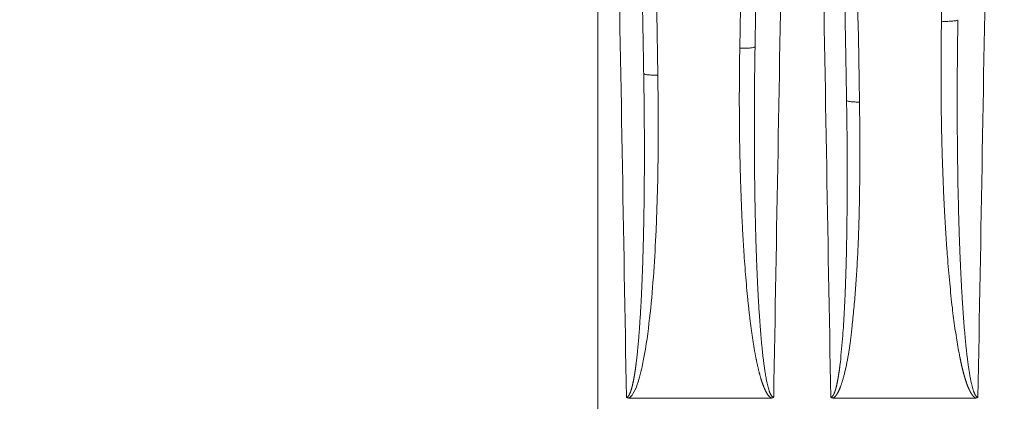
# Model space of a CAD drawing. Header units: millimetres. Extents: x 5437 to 18441, y -4466 to 3128.
# Tile 39 of 256: x 8103 to 8138, y -2770 to -2757. Entities that reach past the tile are written whole.
import ezdxf

# ---------------------------------------------------------------- set-up
doc = ezdxf.new("R2010")
doc.units = ezdxf.units.MM
doc.layers.add('1', color=7, linetype='Continuous', true_color=0xffffff)
doc.dimstyles.get("Standard").update_dxf_attribs({"dimtxt": 0.18, "dimasz": 0.18, "dimexe": 0.18, "dimexo": 0.0625, "dimgap": 0.09, "dimtad": 0, "dimtih": 1, "dimtoh": 1, "dimdec": 4, "dimzin": 0, "dimdsep": 46, "dimtxsty": 'Standard', "dimcen": 0.09, "dimadec": 0, "dimazin": 0, "dimtfac": 1, "dimtdec": 4, "dimtofl": 0, "dimtmove": 0, "dimatfit": 3, "dimfxl": 1, "dimtolj": 1, "dimtzin": 0, "dimarcsym": 0})

# ---------------------------------------------------------------- blocks, each defined once
blk = doc.blocks.new('*D53')
at = {"color": 0, "lineweight": -2, "transparency": 16777216}
for p, q in [((10989.431, -2154.415), (10692.917, -2240.821)), ((11069.431, -2154.415), (10989.431, -2154.415)), ((8443.39, -2896.322), (8443.57, -2896.322)), ((8443.48, -2896.412), (8443.48, -2896.232))]:
    blk.add_line(p, q, dxfattribs=at)
at = {"color": 0, "lineweight": 20, "transparency": 16777216}
blk.add_solid([(10689.187, -2228.02), (10696.648, -2253.622), (10616.112, -2263.203)], dxfattribs=at)
at = {"layer": 'Defpoints', "color": 0, "lineweight": 20, "transparency": 16777216}
for p in [(10616.112, -2263.203), (6270.848, -3529.44)]:
    blk.add_point(p, dxfattribs=at)
at = {"color": 0, "lineweight": 20, "transparency": 16777216, "insert": (11249.521, -2154.415), "char_height": 80, "attachment_point": 5}
blk.add_mtext('\\A1;R2260', dxfattribs=at)
blk = doc.blocks.new('*D54')
at = {"color": 0, "lineweight": -2, "transparency": 16777216}
blk.add_line((7492.685, -2896.322), (7463.516, -2896.322), dxfattribs=at)
at = {"color": 0, "lineweight": -3, "transparency": 16777216}
for start, end in [(14.724706, 87.329624), (101.590205, 175.275294)]:
    blk.add_arc((8434.119, -2896.322), 970.423, start, end, dxfattribs=at)
at = {"color": 0, "lineweight": 20, "transparency": 16777216}
for points in [[(9385.695, -2646.81), (9359.647, -2652.519), (9389.799, -2727.809)], [(7480.316, -2816.939), (7453.672, -2815.84), (7463.696, -2896.322)]]:
    blk.add_solid(points, dxfattribs=at)
at = {"layer": 'Defpoints', "color": 0, "lineweight": 20, "transparency": 16777216}
for p in [(7900.863, -2085.545), (10671.817, -2501.755), (7492.748, -2896.322), (7740.501, -2896.322), (8434.119, -2896.322)]:
    blk.add_point(p, dxfattribs=at)
at = {"color": 0, "lineweight": 20, "transparency": 16777216, "insert": (8359.241, -1928.792), "char_height": 80, "attachment_point": 5}
blk.add_mtext('\\A1;165%%D', dxfattribs=at)

msp = doc.modelspace()

# ---------------------------------------------------------------- linework, layer by layer
at = {"color": 7, "lineweight": 20}
msp.add_arc((8443.47995, -2896.41157), 893, 10.1099821, 350.11198757, dxfattribs=at)
at = {"layer": '1', "color": 0, "lineweight": 20}
for p, q in [((8123.47995, -2751.32157), (8123.47995, -2821.32157)), ((8129.46716, -2769.82157), (8124.55809, -2769.82157)), ((8136.53312, -2769.82157), (8131.62283, -2769.82157))]:
    msp.add_line(p, q, dxfattribs=at)
for points, degree in [([(8125.1492, -2735.56052), (8125.2829, -2743.25948), (8125.41663, -2750.95848), (8125.55039, -2758.6575)], 3), ([(8128.38523, -2757.72709), (8128.51314, -2750.33815), (8128.641, -2742.94929), (8128.76883, -2735.56052)], 3), ([(8132.10732, -2735.56052), (8132.24693, -2743.56915), (8132.38656, -2751.57778), (8132.52618, -2759.58642)], 3), ([(8135.36085, -2756.79516), (8135.48294, -2749.71678), (8135.60497, -2742.63856), (8135.72695, -2735.56052)], 3), ([(8124.46705, -2769.79318), (8124.26737, -2758.45766), (8124.06768, -2747.12216), (8123.86797, -2735.78666)], 3), ([(8124.66426, -2735.78666), (8124.7439, -2740.34952), (8124.82355, -2744.91238), (8124.90319, -2749.47524), (8124.98284, -2754.0381), (8125.06248, -2758.60097)], 5), ([(8128.91367, -2757.67055), (8128.99007, -2753.29377), (8129.06646, -2748.91699), (8129.14286, -2744.54021), (8129.21926, -2740.16344), (8129.29565, -2735.78666)], 5), ([(8130.15744, -2735.78666), (8129.95758, -2747.12215), (8129.75774, -2758.45766), (8129.55791, -2769.79318)], 3), ([(8131.5321, -2769.79318), (8131.33257, -2758.45767), (8131.13303, -2747.12216), (8130.93348, -2735.78666)], 3), ([(8131.66426, -2735.78666), (8131.74714, -2740.5353), (8131.83003, -2745.28395), (8131.91292, -2750.03259), (8131.99581, -2754.78124), (8132.07869, -2759.52988)], 5), ([(8137.22294, -2735.78666), (8137.02293, -2747.12215), (8136.82294, -2758.45766), (8136.62296, -2769.79318)], 3), ([(8132.1023, -2762.11773), (8132.10206, -2761.255), (8132.09375, -2760.3924), (8132.07869, -2759.52988)], 3), ([(8128.89039, -2759.80704), (8128.88905, -2760.11228), (8128.88862, -2760.41753), (8128.88912, -2760.7228)], 3), ([(8135.90519, -2759.77541), (8135.90528, -2759.85808), (8135.90543, -2759.94074), (8135.90566, -2760.0234)], 3), ([(8125.07624, -2763.04396), (8125.08291, -2762.5029), (8125.08639, -2761.96191), (8125.08679, -2761.42098)], 3), ([(8132.10186, -2762.50648), (8132.10219, -2762.3769), (8132.10234, -2762.24731), (8132.1023, -2762.11773)], 3), ([(8132.07588, -2764.70457), (8132.09083, -2763.97174), (8132.09951, -2763.23905), (8132.10186, -2762.50648)], 3), ([(8135.95009, -2763.27671), (8135.95037, -2763.28727), (8135.95064, -2763.29783), (8135.95091, -2763.30838)], 3), ([(8128.92444, -2763.66109), (8128.92534, -2763.69902), (8128.92625, -2763.73695), (8128.92718, -2763.77488)], 3), ([(8125.04971, -2764.45538), (8125.05152, -2764.3837), (8125.05327, -2764.31203), (8125.05496, -2764.24035)], 3), ([(8132.06648, -2765.09194), (8132.06983, -2764.96281), (8132.07296, -2764.83369), (8132.07588, -2764.70457)], 3), ([(8129.03622, -2766.52572), (8129.04223, -2766.62553), (8129.04836, -2766.72534), (8129.05461, -2766.82515)], 3), ([(8136.08181, -2766.43606), (8136.08508, -2766.48804), (8136.08838, -2766.54004), (8136.0917, -2766.59203)], 3), ([(8124.91253, -2767.46024), (8124.922, -2767.32601), (8124.93123, -2767.19179), (8124.94019, -2767.05759)], 3), ([(8131.94801, -2767.65807), (8131.95665, -2767.53499), (8131.96506, -2767.41193), (8131.9732, -2767.28887)], 3), ([(8131.86363, -2768.5774), (8131.89334, -2768.27088), (8131.9217, -2767.96444), (8131.94801, -2767.65807)], 3), ([(8129.17501, -2768.2691), (8129.17791, -2768.29494), (8129.18082, -2768.32078), (8129.18374, -2768.34661)], 3), ([(8136.22125, -2768.14684), (8136.22433, -2768.17461), (8136.22743, -2768.20239), (8136.23053, -2768.23016)], 3), ([(8124.8015, -2768.6233), (8124.80799, -2768.56949), (8124.81444, -2768.51568), (8124.82084, -2768.46188)], 3), ([(8131.84579, -2768.72482), (8131.85179, -2768.67568), (8131.85773, -2768.62654), (8131.86363, -2768.5774)], 3), ([(8129.34956, -2769.70033), (8129.28249, -2769.60124), (8129.23207, -2769.4879), (8129.18957, -2769.38134), (8129.15159, -2769.26699), (8129.11631, -2769.14909)], 5), ([(8129.46716, -2769.82157), (8129.41978, -2769.79174), (8129.38203, -2769.74829), (8129.34956, -2769.70033)], 3)]:
    msp.add_open_spline(points, degree=degree, dxfattribs=at)
for points, knots in [([(8136.53312, -2769.82157), (8136.53105, -2769.82023), (8136.52687, -2769.81754), (8136.52071, -2769.81325), (8136.51454, -2769.80873), (8136.50838, -2769.80396), (8136.50223, -2769.79895), (8136.4961, -2769.7937), (8136.48997, -2769.7882), (8136.48385, -2769.78246), (8136.47774, -2769.77648), (8136.47163, -2769.77026), (8136.46554, -2769.7638), (8136.45946, -2769.75709), (8136.45338, -2769.75014), (8136.44732, -2769.74294), (8136.44126, -2769.73551), (8136.43521, -2769.72783), (8136.42918, -2769.71991), (8136.42315, -2769.71175), (8136.41713, -2769.70334), (8136.41112, -2769.6947), (8136.40511, -2769.68581), (8136.39912, -2769.67667), (8136.39314, -2769.6673), (8136.38716, -2769.65768), (8136.3812, -2769.64782), (8136.37524, -2769.63772), (8136.3693, -2769.62737), (8136.36336, -2769.61679), (8136.35743, -2769.60596), (8136.35151, -2769.59488), (8136.3456, -2769.58357), (8136.3397, -2769.57201), (8136.33381, -2769.56021), (8136.32792, -2769.54817), (8136.32205, -2769.53588), (8136.31618, -2769.52335), (8136.31033, -2769.51058), (8136.30448, -2769.49757), (8136.29865, -2769.48431), (8136.29282, -2769.47082), (8136.287, -2769.45708), (8136.28119, -2769.44309), (8136.27539, -2769.42887), (8136.2696, -2769.4144), (8136.26382, -2769.39969), (8136.25804, -2769.38473), (8136.25228, -2769.36954), (8136.24653, -2769.3541), (8136.24078, -2769.33842), (8136.23505, -2769.3225), (8136.22932, -2769.30633), (8136.2236, -2769.28992), (8136.21789, -2769.27327), (8136.2122, -2769.25638), (8136.20651, -2769.23924), (8136.20083, -2769.22186), (8136.19516, -2769.20424), (8136.18949, -2769.18638), (8136.18384, -2769.16827), (8136.1782, -2769.14992), (8136.17256, -2769.13133), (8136.16694, -2769.11249), (8136.16133, -2769.09342), (8136.15572, -2769.0741), (8136.15012, -2769.05454), (8136.14454, -2769.03473), (8136.13896, -2769.01468), (8136.13339, -2768.9944), (8136.12783, -2768.97386), (8136.12228, -2768.95309), (8136.11674, -2768.93207), (8136.11121, -2768.91081), (8136.10569, -2768.88931), (8136.10018, -2768.86756), (8136.09467, -2768.84558), (8136.08918, -2768.82335), (8136.0837, -2768.80087), (8136.07822, -2768.77816), (8136.07276, -2768.7552), (8136.0673, -2768.732), (8136.06185, -2768.70856), (8136.05642, -2768.68487), (8136.05099, -2768.66094), (8136.04557, -2768.63677), (8136.04016, -2768.61236), (8136.03476, -2768.5877), (8136.02937, -2768.56281), (8136.02399, -2768.53767), (8136.01862, -2768.51228), (8136.01326, -2768.48666), (8136.00791, -2768.46079), (8136.00256, -2768.43468), (8135.99723, -2768.40832), (8135.99191, -2768.38173), (8135.98659, -2768.35489), (8135.96438, -2768.24148), (8135.92638, -2768.03511), (8135.8756, -2767.72911), (8135.82688, -2767.404), (8135.78021, -2767.05979), (8135.73406, -2766.68353), (8135.6888, -2766.27638), (8135.64485, -2765.8395), (8135.60387, -2765.38701), (8135.56581, -2764.91892), (8135.53069, -2764.43523), (8135.49849, -2763.93593), (8135.47355, -2763.49656), (8135.4543, -2763.12197), (8135.43971, -2762.81697), (8135.42618, -2762.51076), (8135.4137, -2762.20336), (8135.40227, -2761.89477), (8135.39189, -2761.58498), (8135.38255, -2761.274), (8135.37425, -2760.96182), (8135.367, -2760.64845), (8135.36079, -2760.33388), (8135.35561, -2760.01812), (8135.35148, -2759.70116), (8135.34838, -2759.383), (8135.34631, -2759.06365), (8135.34528, -2758.74311), (8135.34528, -2758.42137), (8135.34631, -2758.09843), (8135.34836, -2757.7743), (8135.35146, -2757.44898), (8135.35551, -2757.12245), (8135.35907, -2756.90439), (8135.36085, -2756.79516)], [0, 0, 0, 0, 0.00055694, 0.00112337, 0.00169974, 0.00228645, 0.00288389, 0.00349243, 0.00411243, 0.00474422, 0.0053881, 0.00604438, 0.00671333, 0.00739523, 0.00809031, 0.00879881, 0.00952096, 0.01025696, 0.01100702, 0.01177131, 0.01255003, 0.01334333, 0.01415137, 0.0149743, 0.01581227, 0.01666541, 0.01753384, 0.01841769, 0.01931707, 0.02023209, 0.02116286, 0.02210946, 0.023072, 0.02405056, 0.02504523, 0.02605608, 0.0270832, 0.02812666, 0.02918652, 0.03026285, 0.03135572, 0.03246519, 0.03359131, 0.03473414, 0.03589373, 0.03707014, 0.03826341, 0.03947358, 0.04070071, 0.04194484, 0.043206, 0.04448424, 0.04577959, 0.04709209, 0.04842178, 0.04976868, 0.05113284, 0.05251428, 0.05391303, 0.05532913, 0.05676259, 0.05821345, 0.05968173, 0.06116745, 0.06267065, 0.06419134, 0.06572955, 0.0672853, 0.0688586, 0.07044949, 0.07205797, 0.07368407, 0.07532781, 0.07698921, 0.07866827, 0.08036503, 0.08207948, 0.08381166, 0.08556158, 0.08732924, 0.08911467, 0.09091788, 0.09273887, 0.09457768, 0.0964343, 0.09830875, 0.10020105, 0.10211119, 0.10403921, 0.10598509, 0.10794887, 0.10993054, 0.11193012, 0.11394762, 0.11598305, 0.11803641, 0.12010771, 0.12219698, 0.1442829, 0.16777523, 0.19268062, 0.21900464, 0.246752, 0.27888928, 0.31218628, 0.34664652, 0.38227317, 0.41906908, 0.45703686, 0.49617886, 0.5192701, 0.54244954, 0.56571748, 0.58907423, 0.61252009, 0.63605535, 0.6596803, 0.68339523, 0.70720041, 0.73109613, 0.75508266, 0.77916027, 0.80332922, 0.82758978, 0.85194221, 0.87638676, 0.90092369, 0.92555323, 0.95027564, 0.97509115, 1, 1, 1, 1]), ([(8135.92994, -2756.73862), (8135.92884, -2756.80293), (8135.9266, -2756.93381), (8135.92349, -2757.13352), (8135.92051, -2757.34001), (8135.91772, -2757.55327), (8135.91512, -2757.77331), (8135.91276, -2758.00013), (8135.91065, -2758.23372), (8135.90883, -2758.4741), (8135.90733, -2758.72125), (8135.90617, -2758.97518), (8135.9054, -2759.2359), (8135.90501, -2759.50339), (8135.90513, -2759.68398), (8135.90519, -2759.77541)], [0, 0, 0, 0, 0.06354474, 0.12931863, 0.19732185, 0.26755455, 0.34001688, 0.414709, 0.49163106, 0.57078321, 0.65216559, 0.73577834, 0.82162157, 0.90969543, 1, 1, 1, 1]), ([(8129.11631, -2769.14909), (8129.11316, -2769.13851), (8129.10682, -2769.11717), (8129.0975, -2769.08483), (8129.08821, -2769.05188), (8129.07897, -2769.01833), (8129.06978, -2768.98419), (8129.06064, -2768.94944), (8129.05155, -2768.91409), (8129.0425, -2768.87814), (8129.03351, -2768.84159), (8129.02456, -2768.80444), (8129.01566, -2768.76669), (8129.00681, -2768.72833), (8128.99801, -2768.68938), (8128.98926, -2768.64982), (8128.98056, -2768.60967), (8128.9719, -2768.56891), (8128.9633, -2768.52755), (8128.95474, -2768.4856), (8128.94623, -2768.44304), (8128.93777, -2768.39988), (8128.92936, -2768.35612), (8128.921, -2768.31176), (8128.91269, -2768.2668), (8128.90443, -2768.22123), (8128.89621, -2768.17507), (8128.88805, -2768.1283), (8128.87993, -2768.08094), (8128.87186, -2768.03297), (8128.86385, -2767.98441), (8128.85588, -2767.93524), (8128.84796, -2767.88547), (8128.84008, -2767.8351), (8128.83226, -2767.78413), (8128.82449, -2767.73256), (8128.81676, -2767.68039), (8128.80909, -2767.62761), (8128.80146, -2767.57424), (8128.79388, -2767.52027), (8128.78636, -2767.46569), (8128.77888, -2767.41052), (8128.77145, -2767.35474), (8128.76407, -2767.29836), (8128.75673, -2767.24138), (8128.74945, -2767.1838), (8128.74222, -2767.12562), (8128.73503, -2767.06684), (8128.7279, -2767.00746), (8128.72081, -2766.94748), (8128.71377, -2766.88689), (8128.70679, -2766.82571), (8128.69985, -2766.76392), (8128.69296, -2766.70154), (8128.68612, -2766.63855), (8128.67932, -2766.57496), (8128.67258, -2766.51078), (8128.66589, -2766.44599), (8128.65925, -2766.3806), (8128.64059, -2766.194), (8128.6113, -2765.88007), (8128.57423, -2765.43261), (8128.54008, -2764.96635), (8128.50885, -2764.48131), (8128.48053, -2763.97748), (8128.45897, -2763.53388), (8128.44265, -2763.15627), (8128.4306, -2762.85035), (8128.41963, -2762.54275), (8128.40975, -2762.23346), (8128.40097, -2761.92248), (8128.39327, -2761.60983), (8128.38665, -2761.29548), (8128.38112, -2760.97945), (8128.37667, -2760.66174), (8128.3733, -2760.34234), (8128.37102, -2760.02126), (8128.3698, -2759.69849), (8128.36967, -2759.37404), (8128.37061, -2759.0479), (8128.37261, -2758.72008), (8128.37571, -2758.39058), (8128.3798, -2758.05939), (8128.38342, -2757.83804), (8128.38523, -2757.72709)], [0, 0, 0, 0, 0.00287896, 0.00580711, 0.00878456, 0.01181142, 0.0148878, 0.01801379, 0.02118951, 0.02441502, 0.02769044, 0.03101583, 0.03439128, 0.03781686, 0.04129265, 0.04481871, 0.04839512, 0.05202194, 0.05569923, 0.05942705, 0.06320545, 0.06703449, 0.07091423, 0.0748447, 0.07882597, 0.08285808, 0.08694106, 0.09107498, 0.09525986, 0.09949574, 0.10378268, 0.10812069, 0.11250983, 0.11695012, 0.12144159, 0.12598429, 0.13057824, 0.13522347, 0.13992001, 0.14466789, 0.14946713, 0.15431777, 0.15921983, 0.16417333, 0.1691783, 0.17423477, 0.17934274, 0.18450226, 0.18971333, 0.19497598, 0.20029023, 0.2056561, 0.2110736, 0.21654276, 0.2220636, 0.22763612, 0.23326036, 0.23893632, 0.24466402, 0.25044347, 0.28796309, 0.32709545, 0.36784438, 0.41021329, 0.45420517, 0.49982271, 0.52637325, 0.55306746, 0.57990571, 0.60688837, 0.63401579, 0.66128835, 0.68870638, 0.71627024, 0.74398025, 0.77183674, 0.79984006, 0.8279905, 0.85628838, 0.88473402, 0.9133277, 0.94206974, 0.97096041, 1, 1, 1, 1]), ([(8128.91367, -2757.67055), (8128.91249, -2757.73976), (8128.91008, -2757.88065), (8128.90676, -2758.09572), (8128.9036, -2758.31822), (8128.90065, -2758.54817), (8128.89796, -2758.78555), (8128.89554, -2759.03038), (8128.89344, -2759.28265), (8128.89165, -2759.54236), (8128.89082, -2759.71798), (8128.89039, -2759.80703)], [0, 0, 0, 0, 0.09719126, 0.19786189, 0.30201215, 0.4096423, 0.52075258, 0.63534326, 0.75341457, 0.87496674, 1, 1, 1, 1]), ([(8125.55039, -2758.6575), (8125.58194, -2760.56921), (8125.56013, -2763.43421), (8125.32344, -2766.77343), (8125.09017, -2768.42535), (8124.88712, -2769.24412), (8124.73416, -2769.63098), (8124.60994, -2769.7895), (8124.55777, -2769.82103)], [0, 0, 0, 0, 0.50738466, 0.761077, 0.88792316, 0.95134624, 0.98305779, 1, 1, 1, 1]), ([(8125.08679, -2761.42098), (8125.0868, -2761.35415), (8125.08683, -2761.22244), (8125.08653, -2761.02776), (8125.08602, -2760.83887), (8125.08529, -2760.65576), (8125.08438, -2760.47843), (8125.08331, -2760.30688), (8125.08209, -2760.14112), (8125.08074, -2759.98114), (8125.07929, -2759.82694), (8125.07775, -2759.67852), (8125.07614, -2759.53589), (8125.07448, -2759.39903), (8125.07278, -2759.26796), (8125.07105, -2759.14266), (8125.06932, -2759.02315), (8125.06759, -2758.90942), (8125.06587, -2758.80146), (8125.06418, -2758.69929), (8125.06304, -2758.6331), (8125.06248, -2758.60097)], [0, 0, 0, 0, 0.07108417, 0.14011739, 0.20709975, 0.27203139, 0.33491241, 0.39574295, 0.45452313, 0.51125307, 0.56593288, 0.6185627, 0.66914264, 0.71767282, 0.76415335, 0.80858435, 0.85096592, 0.89129817, 0.9295812, 0.96581511, 1, 1, 1, 1]), ([(8132.52618, -2759.58642), (8132.52697, -2759.6495), (8132.52855, -2759.77499), (8132.5306, -2759.96222), (8132.53242, -2760.14743), (8132.53398, -2760.33063), (8132.53529, -2760.51181), (8132.53634, -2760.69098), (8132.53713, -2760.86814), (8132.53768, -2761.04328), (8132.53796, -2761.21641), (8132.53799, -2761.38752), (8132.53777, -2761.55662), (8132.53729, -2761.72371), (8132.53655, -2761.88878), (8132.53556, -2762.05184), (8132.53431, -2762.21288), (8132.53281, -2762.37191), (8132.53105, -2762.52893), (8132.52903, -2762.68393), (8132.52676, -2762.83692), (8132.52423, -2762.9879), (8132.52144, -2763.13686), (8132.5184, -2763.2838), (8132.5151, -2763.42874), (8132.51154, -2763.57165), (8132.50773, -2763.71256), (8132.50365, -2763.85145), (8132.49932, -2763.98833), (8132.49474, -2764.12319), (8132.48989, -2764.25604), (8132.48479, -2764.38687), (8132.47943, -2764.51569), (8132.47381, -2764.6425), (8132.46455, -2764.83905), (8132.45075, -2765.10458), (8132.43113, -2765.43829), (8132.40941, -2765.76773), (8132.38559, -2766.09288), (8132.35967, -2766.41376), (8132.33165, -2766.73036), (8132.30153, -2767.04268), (8132.2724, -2767.32111), (8132.24556, -2767.56126), (8132.22208, -2767.75874), (8132.19916, -2767.93867), (8132.1768, -2768.10104), (8132.15506, -2768.24587), (8132.13599, -2768.35991), (8132.11986, -2768.44861), (8132.10692, -2768.51742), (8132.09375, -2768.58472), (8132.08036, -2768.65054), (8132.06676, -2768.71485), (8132.05293, -2768.77767), (8132.03889, -2768.83899), (8132.02463, -2768.89882), (8132.01015, -2768.95715), (8131.99545, -2769.01398), (8131.98054, -2769.06932), (8131.96453, -2769.12615), (8131.94777, -2769.18363), (8131.93065, -2769.24088), (8131.91423, -2769.29401), (8131.89853, -2769.34302), (8131.88355, -2769.38792), (8131.86928, -2769.42869), (8131.85575, -2769.46535), (8131.84324, -2769.49704), (8131.83157, -2769.52481), (8131.82061, -2769.54978), (8131.80957, -2769.57374), (8131.79845, -2769.5967), (8131.78727, -2769.61867), (8131.776, -2769.63963), (8131.76467, -2769.65959), (8131.75326, -2769.67856), (8131.74177, -2769.69652), (8131.73021, -2769.71348), (8131.71858, -2769.72945), (8131.70687, -2769.74441), (8131.69508, -2769.75838), (8131.68322, -2769.77134), (8131.67128, -2769.78331), (8131.65927, -2769.79428), (8131.64718, -2769.80423), (8131.63504, -2769.81324), (8131.62667, -2769.81853), (8131.62256, -2769.82113)], [0, 0, 0, 0, 0.01823786, 0.03628168, 0.05413148, 0.07178728, 0.08924913, 0.10651704, 0.12359105, 0.14047119, 0.1571575, 0.17365001, 0.18994876, 0.20605378, 0.22196512, 0.23768282, 0.25320691, 0.26853744, 0.28367446, 0.29861801, 0.31336815, 0.32792492, 0.34228838, 0.35645858, 0.37043559, 0.38421946, 0.39781025, 0.41120803, 0.42441287, 0.43742485, 0.45024403, 0.46287049, 0.47530432, 0.48754561, 0.49959443, 0.53223651, 0.56448058, 0.59632823, 0.62778106, 0.65884076, 0.6895091, 0.7197879, 0.74967905, 0.7705629, 0.78975872, 0.80726761, 0.82309104, 0.83723101, 0.84969032, 0.85659119, 0.86335419, 0.86997966, 0.87646792, 0.88281937, 0.88903438, 0.89511338, 0.90105682, 0.90686518, 0.91253897, 0.91807876, 0.92348512, 0.9296643, 0.93544215, 0.94081905, 0.94579548, 0.95037205, 0.95454956, 0.95832902, 0.96171186, 0.96443573, 0.96707369, 0.9696265, 0.97209501, 0.97448014, 0.97678295, 0.97900459, 0.98114633, 0.98320961, 0.98519605, 0.98710743, 0.98894577, 0.99071334, 0.9924127, 0.9940467, 0.99561859, 0.99713198, 0.99859094, 1, 1, 1, 1]), ([(8135.90566, -2760.02341), (8135.90715, -2760.5655), (8135.91156, -2761.10765), (8135.92638, -2762.19207), (8135.9368, -2762.73435), (8135.95009, -2763.27671)], [0, 0, 0, 0, 0.5, 0.5, 1, 1, 1, 1]), ([(8128.88912, -2760.7228), (8128.88925, -2760.79), (8128.88951, -2760.92233), (8128.89023, -2761.11775), (8128.89116, -2761.307), (8128.89229, -2761.49009), (8128.89362, -2761.66702), (8128.8951, -2761.83778), (8128.89673, -2762.00237), (8128.89848, -2762.16079), (8128.90033, -2762.31305), (8128.90227, -2762.45914), (8128.90427, -2762.59907), (8128.90632, -2762.73283), (8128.9084, -2762.86041), (8128.9105, -2762.98183), (8128.9126, -2763.09708), (8128.91468, -2763.20617), (8128.91673, -2763.30908), (8128.91873, -2763.40582), (8128.92069, -2763.49639), (8128.92257, -2763.5808), (8128.92384, -2763.63501), (8128.92444, -2763.66109)], [0, 0, 0, 0, 0.06860337, 0.13510922, 0.19951735, 0.26182759, 0.32203978, 0.38015378, 0.43616942, 0.49008657, 0.54190512, 0.59162493, 0.63924589, 0.68476791, 0.72819088, 0.76951472, 0.80873935, 0.84586469, 0.88089069, 0.91381726, 0.94464437, 0.97337197, 1, 1, 1, 1]), ([(8125.05496, -2764.24035), (8125.05606, -2764.19209), (8125.05833, -2764.09266), (8125.06156, -2763.93916), (8125.06475, -2763.77695), (8125.06785, -2763.60604), (8125.07083, -2763.42642), (8125.07369, -2763.23809), (8125.07538, -2763.10963), (8125.07624, -2763.04396)], [0, 0, 0, 0, 0.12103443, 0.24934365, 0.38492737, 0.52778526, 0.67791695, 0.83532201, 1, 1, 1, 1]), ([(8135.95091, -2763.30839), (8135.95245, -2763.36665), (8135.95549, -2763.48216), (8135.96035, -2763.65385), (8135.96535, -2763.82244), (8135.97053, -2763.98792), (8135.97585, -2764.1503), (8135.98131, -2764.30956), (8135.98692, -2764.46572), (8135.99264, -2764.61877), (8135.99849, -2764.76871), (8136.00445, -2764.91555), (8136.0105, -2765.05927), (8136.01666, -2765.19989), (8136.02289, -2765.33739), (8136.02921, -2765.47179), (8136.0356, -2765.60308), (8136.04205, -2765.73126), (8136.04856, -2765.85633), (8136.05512, -2765.97829), (8136.06172, -2766.09714), (8136.06836, -2766.21288), (8136.07501, -2766.32551), (8136.07957, -2766.39955), (8136.08181, -2766.43606)], [0, 0, 0, 0, 0.055868, 0.11074441, 0.16462919, 0.2175223, 0.26942371, 0.32033338, 0.3702513, 0.41917743, 0.46711175, 0.51405424, 0.5600049, 0.60496369, 0.64893062, 0.69190569, 0.73388889, 0.77488022, 0.81487971, 0.85388735, 0.89190317, 0.9289272, 0.96495946, 1, 1, 1, 1]), ([(8128.92718, -2763.77488), (8128.92857, -2763.83044), (8128.93132, -2763.94054), (8128.93573, -2764.10414), (8128.9403, -2764.26468), (8128.94502, -2764.42216), (8128.9499, -2764.57656), (8128.95493, -2764.72791), (8128.96009, -2764.87618), (8128.96538, -2765.02139), (8128.97079, -2765.16354), (8128.97631, -2765.30262), (8128.98194, -2765.43863), (8128.98766, -2765.57157), (8128.99348, -2765.70145), (8128.99938, -2765.82826), (8129.00535, -2765.952), (8129.0114, -2766.07268), (8129.0175, -2766.19029), (8129.02367, -2766.30483), (8129.02986, -2766.4163), (8129.03412, -2766.48959), (8129.03622, -2766.52572)], [0, 0, 0, 0, 0.06056296, 0.12001416, 0.17835357, 0.23558114, 0.29169685, 0.34670068, 0.40059259, 0.45337256, 0.50504059, 0.55559665, 0.60504074, 0.65337286, 0.700593, 0.74670118, 0.7916974, 0.83558169, 0.87835405, 0.92001454, 0.96056317, 1, 1, 1, 1]), ([(8124.94019, -2767.05759), (8124.94246, -2767.02164), (8124.94706, -2766.94867), (8124.95372, -2766.83759), (8124.96033, -2766.72327), (8124.96685, -2766.60572), (8124.97328, -2766.48494), (8124.97962, -2766.36091), (8124.98586, -2766.23366), (8124.99199, -2766.10317), (8124.99799, -2765.96944), (8125.00388, -2765.83248), (8125.00962, -2765.69229), (8125.01523, -2765.54886), (8125.02069, -2765.40219), (8125.02598, -2765.2523), (8125.03111, -2765.09917), (8125.03607, -2764.9428), (8125.04083, -2764.7832), (8125.04543, -2764.62037), (8125.04827, -2764.51074), (8125.04971, -2764.45538)], [0, 0, 0, 0, 0.04148621, 0.0842105, 0.12817295, 0.17337365, 0.21981266, 0.26749005, 0.31640587, 0.36656015, 0.41795292, 0.47058421, 0.52445404, 0.57956242, 0.63590934, 0.69349482, 0.75231883, 0.81238138, 0.87368243, 0.93622198, 1, 1, 1, 1]), ([(8131.9732, -2767.28887), (8131.97525, -2767.25606), (8131.97941, -2767.18953), (8131.98541, -2767.08832), (8131.99135, -2766.98433), (8131.9972, -2766.87756), (8132.00296, -2766.76801), (8132.00862, -2766.65568), (8132.01417, -2766.54058), (8132.01961, -2766.42269), (8132.02494, -2766.30203), (8132.03014, -2766.17859), (8132.03521, -2766.05236), (8132.04014, -2765.92336), (8132.04494, -2765.79158), (8132.04958, -2765.65703), (8132.05407, -2765.51969), (8132.0584, -2765.37958), (8132.06257, -2765.23669), (8132.06517, -2765.14049), (8132.06648, -2765.09194)], [0, 0, 0, 0, 0.04485349, 0.09096566, 0.13833662, 0.18696646, 0.23685528, 0.28800316, 0.34041015, 0.39407632, 0.44900172, 0.50518639, 0.56263035, 0.62133365, 0.68129628, 0.74251829, 0.80499966, 0.8687404, 0.93374052, 1, 1, 1, 1]), ([(8136.0917, -2766.59203), (8136.09423, -2766.63085), (8136.09925, -2766.70763), (8136.107, -2766.82152), (8136.11481, -2766.93283), (8136.12269, -2767.04157), (8136.13064, -2767.14775), (8136.13865, -2767.25135), (8136.14671, -2767.35238), (8136.15483, -2767.45085), (8136.16299, -2767.54674), (8136.1712, -2767.64006), (8136.17944, -2767.73081), (8136.18772, -2767.81899), (8136.19603, -2767.9046), (8136.20437, -2767.98763), (8136.21271, -2768.0681), (8136.21843, -2768.12087), (8136.22125, -2768.14684)], [0, 0, 0, 0, 0.07481038, 0.14797855, 0.21950462, 0.28938872, 0.35763102, 0.42423168, 0.48919088, 0.55250883, 0.61418575, 0.6742219, 0.73261754, 0.78937298, 0.84448855, 0.89796463, 0.94980163, 1, 1, 1, 1]), ([(8129.05461, -2766.82515), (8129.0571, -2766.86355), (8129.06202, -2766.93946), (8129.06965, -2767.05196), (8129.07735, -2767.16175), (8129.08514, -2767.26884), (8129.09301, -2767.37323), (8129.10094, -2767.4749), (8129.10895, -2767.57387), (8129.11702, -2767.67014), (8129.12515, -2767.7637), (8129.13332, -2767.85455), (8129.14155, -2767.9427), (8129.14982, -2768.02814), (8129.15814, -2768.11087), (8129.16647, -2768.1909), (8129.1722, -2768.24333), (8129.17501, -2768.2691)], [0, 0, 0, 0, 0.07967817, 0.1574965, 0.23345516, 0.30755433, 0.37979424, 0.45017511, 0.51869721, 0.58536082, 0.65016625, 0.71311387, 0.77420407, 0.83343727, 0.89081395, 0.94633466, 1, 1, 1, 1]), ([(8124.82084, -2768.46188), (8124.82333, -2768.43986), (8124.82839, -2768.39522), (8124.83574, -2768.32732), (8124.84306, -2768.25759), (8124.85032, -2768.18603), (8124.85752, -2768.11265), (8124.86465, -2768.03743), (8124.87172, -2767.96038), (8124.87873, -2767.8815), (8124.88566, -2767.80079), (8124.89251, -2767.71825), (8124.89929, -2767.63387), (8124.906, -2767.54767), (8124.91034, -2767.48959), (8124.91253, -2767.46024)], [0, 0, 0, 0, 0.06609202, 0.13398734, 0.2036866, 0.27519034, 0.3484991, 0.42361335, 0.50053353, 0.57926005, 0.65979329, 0.74213359, 0.82628128, 0.91223666, 1, 1, 1, 1]), ([(8129.18374, -2768.34661), (8129.18652, -2768.37069), (8129.19202, -2768.41823), (8129.20051, -2768.4886), (8129.20905, -2768.55713), (8129.21767, -2768.62381), (8129.22634, -2768.68864), (8129.23507, -2768.75163), (8129.24385, -2768.81277), (8129.25269, -2768.87207), (8129.26158, -2768.92952), (8129.27051, -2768.98512), (8129.27949, -2769.03888), (8129.28851, -2769.09079), (8129.30163, -2769.16329), (8129.31886, -2769.25244), (8129.34076, -2769.35415), (8129.36219, -2769.44223), (8129.38132, -2769.50984), (8129.39771, -2769.56046), (8129.41074, -2769.59776), (8129.42368, -2769.63155), (8129.43649, -2769.66184), (8129.44918, -2769.68865), (8129.4602, -2769.70909), (8129.46936, -2769.72413), (8129.47647, -2769.73479), (8129.48363, -2769.74451), (8129.49084, -2769.75332), (8129.49809, -2769.76119), (8129.5054, -2769.76814), (8129.51275, -2769.77416), (8129.52016, -2769.77925), (8129.52762, -2769.7834), (8129.53512, -2769.78663), (8129.54267, -2769.78891), (8129.55027, -2769.79031), (8129.55535, -2769.79044), (8129.55788, -2769.79051)], [0, 0, 0, 0, 0.04760004, 0.09400389, 0.13921207, 0.18322513, 0.22604365, 0.26766829, 0.30809975, 0.34733882, 0.38538634, 0.42224325, 0.45791058, 0.49238947, 0.5256812, 0.60255193, 0.67060111, 0.72986693, 0.78040761, 0.80842665, 0.83424696, 0.85788673, 0.87936968, 0.89872752, 0.91600364, 0.92485662, 0.9332137, 0.9410905, 0.94850565, 0.95548148, 0.9620448, 0.96822777, 0.97406885, 0.97961359, 0.98491518, 0.99003439, 0.99503863, 1, 1, 1, 1]), ([(8136.23053, -2768.23016), (8136.23328, -2768.25424), (8136.23873, -2768.30184), (8136.24711, -2768.37237), (8136.25552, -2768.44119), (8136.26399, -2768.50831), (8136.27251, -2768.57371), (8136.28108, -2768.63741), (8136.28968, -2768.6994), (8136.29833, -2768.75969), (8136.30701, -2768.81826), (8136.31573, -2768.87513), (8136.32449, -2768.93029), (8136.33327, -2768.98375), (8136.34208, -2769.03549), (8136.35537, -2769.11073), (8136.37314, -2769.20523), (8136.396, -2769.31459), (8136.41836, -2769.40955), (8136.43779, -2769.48078), (8136.45371, -2769.53225), (8136.46551, -2769.56808), (8136.47719, -2769.60104), (8136.48874, -2769.63113), (8136.50017, -2769.65836), (8136.51147, -2769.68272), (8136.52156, -2769.70215), (8136.53038, -2769.71733), (8136.5378, -2769.729), (8136.54527, -2769.73964), (8136.5528, -2769.74927), (8136.56038, -2769.75788), (8136.56801, -2769.76548), (8136.5757, -2769.77206), (8136.58344, -2769.77762), (8136.59124, -2769.78216), (8136.59909, -2769.78568), (8136.607, -2769.78815), (8136.61495, -2769.78966), (8136.62027, -2769.78979), (8136.62291, -2769.78986)], [0, 0, 0, 0, 0.0442059, 0.08738279, 0.12953103, 0.17065101, 0.21074313, 0.24980787, 0.2878457, 0.32485717, 0.36084285, 0.39580339, 0.42973947, 0.46265187, 0.49454141, 0.52540903, 0.6019084, 0.66974446, 0.72895198, 0.77958368, 0.80415785, 0.82704499, 0.84825509, 0.86780076, 0.8856981, 0.90196811, 0.9166388, 0.92552302, 0.93389637, 0.94177434, 0.94917554, 0.95612239, 0.96264202, 0.96876717, 0.97453735, 0.97999972, 0.98520982, 0.99023154, 0.99513614, 1, 1, 1, 1]), ([(8124.46705, -2769.79318), (8124.46828, -2769.79317), (8124.47075, -2769.79315), (8124.47446, -2769.79279), (8124.47816, -2769.79219), (8124.48186, -2769.79134), (8124.48556, -2769.79022), (8124.48926, -2769.78886), (8124.49295, -2769.78724), (8124.49664, -2769.78536), (8124.50034, -2769.78323), (8124.50402, -2769.78084), (8124.50771, -2769.7782), (8124.5114, -2769.77531), (8124.51508, -2769.77216), (8124.51876, -2769.76875), (8124.52244, -2769.76509), (8124.52611, -2769.76118), (8124.52979, -2769.75701), (8124.53346, -2769.75259), (8124.53713, -2769.74791), (8124.54079, -2769.74298), (8124.54445, -2769.73779), (8124.54811, -2769.73235), (8124.55177, -2769.72666), (8124.55542, -2769.72071), (8124.55907, -2769.71451), (8124.56272, -2769.70805), (8124.56636, -2769.70134), (8124.57, -2769.69437), (8124.57364, -2769.68715), (8124.57727, -2769.67967), (8124.5809, -2769.67194), (8124.58452, -2769.66395), (8124.58814, -2769.65571), (8124.59176, -2769.64722), (8124.59537, -2769.63847), (8124.59898, -2769.62946), (8124.60258, -2769.6202), (8124.60617, -2769.61069), (8124.60977, -2769.60092), (8124.61335, -2769.5909), (8124.61693, -2769.58062), (8124.62051, -2769.57009), (8124.62408, -2769.5593), (8124.62764, -2769.54826), (8124.6312, -2769.53696), (8124.63475, -2769.52541), (8124.6383, -2769.5136), (8124.64184, -2769.50154), (8124.64537, -2769.48923), (8124.64889, -2769.47666), (8124.65241, -2769.46384), (8124.65593, -2769.45076), (8124.65943, -2769.43742), (8124.66293, -2769.42384), (8124.66642, -2769.40999), (8124.6699, -2769.3959), (8124.67338, -2769.38154), (8124.67685, -2769.36694), (8124.68031, -2769.35208), (8124.68376, -2769.33696), (8124.68721, -2769.32159), (8124.69064, -2769.30596), (8124.69407, -2769.29008), (8124.69749, -2769.27395), (8124.7009, -2769.25756), (8124.7043, -2769.24092), (8124.70769, -2769.22402), (8124.71107, -2769.20687), (8124.71445, -2769.18946), (8124.71781, -2769.1718), (8124.72117, -2769.15388), (8124.72451, -2769.13571), (8124.72785, -2769.11728), (8124.73117, -2769.0986), (8124.73449, -2769.07967), (8124.73779, -2769.06048), (8124.74109, -2769.04103), (8124.74437, -2769.02134), (8124.74764, -2769.00138), (8124.7509, -2768.98117), (8124.75416, -2768.96071), (8124.7574, -2768.93999), (8124.76063, -2768.91902), (8124.76384, -2768.8978), (8124.76705, -2768.87631), (8124.77024, -2768.85458), (8124.77343, -2768.83259), (8124.7766, -2768.81034), (8124.77976, -2768.78785), (8124.7829, -2768.76509), (8124.78604, -2768.74208), (8124.78916, -2768.71882), (8124.79227, -2768.6953), (8124.79536, -2768.67153), (8124.79845, -2768.6475), (8124.80048, -2768.6314), (8124.8015, -2768.6233)], [0, 0, 0, 0, 0.00294841, 0.00590858, 0.00889433, 0.01191916, 0.01499603, 0.01813725, 0.02135442, 0.02465832, 0.0280589, 0.0315653, 0.03518585, 0.03892813, 0.04279899, 0.04680462, 0.05095062, 0.05524203, 0.0596834, 0.06427882, 0.06903201, 0.07394631, 0.07902474, 0.08427005, 0.08968472, 0.09527103, 0.10103103, 0.1069666, 0.11307945, 0.11937117, 0.12584318, 0.13249682, 0.13933331, 0.14635376, 0.15355921, 0.16095063, 0.1685289, 0.17629484, 0.18424923, 0.19239277, 0.20072613, 0.20924992, 0.21796473, 0.2268711, 0.23596953, 0.2452605, 0.25474446, 0.26442183, 0.27429299, 0.28435833, 0.2946182, 0.30507292, 0.31572281, 0.32656817, 0.33760927, 0.34884638, 0.36027975, 0.37190963, 0.38373623, 0.39575979, 0.40798049, 0.42039854, 0.43301412, 0.44582741, 0.45883858, 0.47204779, 0.4854552, 0.49906096, 0.5128652, 0.52686806, 0.54106968, 0.55547017, 0.57006965, 0.58486824, 0.59986606, 0.6150632, 0.63045976, 0.64605585, 0.66185155, 0.67784697, 0.69404217, 0.71043726, 0.7270323, 0.74382738, 0.76082258, 0.77801795, 0.79541358, 0.81300953, 0.83080587, 0.84880265, 0.86699995, 0.88539781, 0.9039963, 0.92279547, 0.94179537, 0.96099606, 0.98039759, 1, 1, 1, 1]), ([(8131.5321, -2769.79318), (8131.53328, -2769.79317), (8131.53564, -2769.79315), (8131.53917, -2769.79282), (8131.5427, -2769.79227), (8131.54622, -2769.79149), (8131.54974, -2769.79048), (8131.55326, -2769.78923), (8131.55678, -2769.78775), (8131.56029, -2769.78603), (8131.5638, -2769.78408), (8131.56731, -2769.7819), (8131.57081, -2769.77949), (8131.57431, -2769.77685), (8131.57781, -2769.77397), (8131.5813, -2769.77086), (8131.58479, -2769.76752), (8131.58828, -2769.76394), (8131.59176, -2769.76014), (8131.59524, -2769.7561), (8131.59871, -2769.75183), (8131.60219, -2769.74732), (8131.60565, -2769.74259), (8131.60911, -2769.73762), (8131.61257, -2769.73242), (8131.61603, -2769.72698), (8131.61948, -2769.72132), (8131.62292, -2769.71542), (8131.62636, -2769.70929), (8131.6298, -2769.70292), (8131.63323, -2769.69633), (8131.63665, -2769.6895), (8131.64007, -2769.68244), (8131.64349, -2769.67514), (8131.6469, -2769.66762), (8131.6503, -2769.65986), (8131.6537, -2769.65187), (8131.6571, -2769.64365), (8131.66049, -2769.63519), (8131.66387, -2769.6265), (8131.66724, -2769.61758), (8131.67061, -2769.60843), (8131.67398, -2769.59904), (8131.67733, -2769.58942), (8131.68068, -2769.57957), (8131.68403, -2769.56949), (8131.68737, -2769.55917), (8131.6907, -2769.54862), (8131.69402, -2769.53784), (8131.69734, -2769.52683), (8131.70064, -2769.51558), (8131.70395, -2769.5041), (8131.70724, -2769.49239), (8131.71053, -2769.48045), (8131.71381, -2769.46827), (8131.71708, -2769.45586), (8131.72034, -2769.44322), (8131.7236, -2769.43035), (8131.72684, -2769.41724), (8131.73008, -2769.4039), (8131.73331, -2769.39033), (8131.73653, -2769.37653), (8131.73975, -2769.36249), (8131.74295, -2769.34822), (8131.74615, -2769.33372), (8131.74933, -2769.31899), (8131.75251, -2769.30402), (8131.75568, -2769.28882), (8131.75883, -2769.27339), (8131.76198, -2769.25773), (8131.76512, -2769.24183), (8131.76825, -2769.2257), (8131.77137, -2769.20934), (8131.77448, -2769.19275), (8131.77758, -2769.17592), (8131.78067, -2769.15886), (8131.78375, -2769.14157), (8131.78682, -2769.12404), (8131.78988, -2769.10629), (8131.79292, -2769.0883), (8131.79596, -2769.07008), (8131.79898, -2769.05162), (8131.802, -2769.03294), (8131.805, -2769.01402), (8131.80799, -2768.99487), (8131.81097, -2768.97548), (8131.81394, -2768.95587), (8131.8169, -2768.93602), (8131.81985, -2768.91594), (8131.82278, -2768.89562), (8131.8257, -2768.87508), (8131.82861, -2768.8543), (8131.83151, -2768.83329), (8131.83439, -2768.81204), (8131.83727, -2768.79057), (8131.84013, -2768.76886), (8131.84298, -2768.74692), (8131.84485, -2768.73221), (8131.84579, -2768.72482)], [0, 0, 0, 0, 0.00307662, 0.00616457, 0.00927695, 0.01242657, 0.0156258, 0.01888644, 0.02221963, 0.0256358, 0.02914466, 0.03275516, 0.0364755, 0.04031319, 0.04427509, 0.0483674, 0.05259577, 0.05696532, 0.06148068, 0.06614605, 0.07096524, 0.07594171, 0.0810786, 0.08637875, 0.09184477, 0.09747902, 0.10328366, 0.10926068, 0.11541187, 0.1217389, 0.1282433, 0.13492648, 0.14178971, 0.14883421, 0.15606107, 0.16347133, 0.17106591, 0.17884572, 0.18681157, 0.19496422, 0.20330439, 0.21183274, 0.22054989, 0.22945643, 0.2385529, 0.24783981, 0.25731765, 0.26698687, 0.27684789, 0.28690112, 0.29714694, 0.3075857, 0.31821774, 0.32904339, 0.34006295, 0.3512767, 0.36268492, 0.37428787, 0.38608579, 0.39807892, 0.41026749, 0.42265169, 0.43523175, 0.44800784, 0.46098016, 0.47414887, 0.48751416, 0.50107618, 0.51483507, 0.528791, 0.54294411, 0.55729452, 0.57184236, 0.58658777, 0.60153086, 0.61667175, 0.63201055, 0.64754736, 0.66328228, 0.67921542, 0.69534687, 0.71167671, 0.72820505, 0.74493196, 0.76185752, 0.77898182, 0.79630493, 0.81382692, 0.83154787, 0.84946784, 0.8675869, 0.88590511, 0.90442255, 0.92313925, 0.9420553, 0.96117073, 0.98048562, 1, 1, 1, 1]), ([(8124.55688, -2769.82156), (8124.55441, -2769.82152), (8124.54952, -2769.82144), (8124.54226, -2769.82096), (8124.53516, -2769.82021), (8124.5282, -2769.81917), (8124.5214, -2769.81786), (8124.51475, -2769.81625), (8124.50825, -2769.81437), (8124.5019, -2769.8122), (8124.49571, -2769.80974), (8124.48966, -2769.807), (8124.48377, -2769.80398), (8124.47803, -2769.80067), (8124.47243, -2769.7971), (8124.46885, -2769.79449), (8124.46705, -2769.79318)], [0, 0, 0, 0, 0.07724372, 0.15303823, 0.22750627, 0.30077724, 0.37298699, 0.44427743, 0.51479602, 0.5846951, 0.6541311, 0.72326359, 0.79225424, 0.86126572, 0.93046056, 1, 1, 1, 1]), ([(8129.55791, -2769.79318), (8129.55638, -2769.79432), (8129.55333, -2769.7966), (8129.54857, -2769.79976), (8129.5437, -2769.80273), (8129.53869, -2769.80547), (8129.53356, -2769.80799), (8129.5283, -2769.81031), (8129.52291, -2769.8124), (8129.51739, -2769.81428), (8129.51175, -2769.81595), (8129.50598, -2769.8174), (8129.50008, -2769.81864), (8129.49405, -2769.81966), (8129.48789, -2769.82047), (8129.48161, -2769.82106), (8129.4752, -2769.82144), (8129.47088, -2769.82152), (8129.4687, -2769.82156)], [0, 0, 0, 0, 0.060034, 0.11988038, 0.17965312, 0.23946664, 0.2994351, 0.35967179, 0.4202885, 0.48139494, 0.54309818, 0.60550225, 0.66870771, 0.73281133, 0.79790589, 0.86408001, 0.93141803, 1, 1, 1, 1]), ([(8131.62183, -2769.82157), (8131.61953, -2769.82153), (8131.61497, -2769.82146), (8131.60819, -2769.82104), (8131.60154, -2769.82039), (8131.59502, -2769.81949), (8131.58864, -2769.81834), (8131.58239, -2769.81695), (8131.57627, -2769.8153), (8131.57028, -2769.81341), (8131.56442, -2769.81127), (8131.5587, -2769.80888), (8131.55311, -2769.80624), (8131.54765, -2769.80336), (8131.54232, -2769.80022), (8131.53712, -2769.79685), (8131.53378, -2769.79441), (8131.5321, -2769.79318)], [0, 0, 0, 0, 0.07218629, 0.14309547, 0.21282692, 0.28148515, 0.34917964, 0.41602459, 0.48213862, 0.54764432, 0.61266772, 0.67733766, 0.74178512, 0.80614241, 0.87054242, 0.93511777, 1, 1, 1, 1]), ([(8136.62296, -2769.79318), (8136.62145, -2769.79432), (8136.61844, -2769.79659), (8136.61375, -2769.79975), (8136.60893, -2769.8027), (8136.60399, -2769.80544), (8136.59893, -2769.80796), (8136.59374, -2769.81027), (8136.58842, -2769.81237), (8136.58297, -2769.81425), (8136.5774, -2769.81591), (8136.57171, -2769.81737), (8136.56588, -2769.81861), (8136.55993, -2769.81963), (8136.55386, -2769.82044), (8136.54766, -2769.82104), (8136.54133, -2769.82143), (8136.53707, -2769.82152), (8136.53492, -2769.82156)], [0, 0, 0, 0, 0.06007139, 0.11995274, 0.17975739, 0.23959912, 0.2995915, 0.35984723, 0.42047758, 0.48159172, 0.5432963, 0.60569492, 0.66888777, 0.7329713, 0.79803803, 0.86417633, 0.93147035, 1, 1, 1, 1])]:
    msp.add_open_spline(points, degree=3, knots=knots, dxfattribs=at)
for points, weights in [([(8135.92994, -2756.73862), (8135.92859, -2756.81553), (8135.36085, -2756.79516)], [1, 0.657257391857, 1]), ([(8128.91367, -2757.67055), (8128.91246, -2757.7401), (8128.38523, -2757.72709)], [1, 0.687480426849, 1]), ([(8125.06248, -2758.60097), (8125.06359, -2758.66433), (8125.55039, -2758.6575)], [1, 0.716348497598, 1]), ([(8132.07869, -2759.52988), (8132.07971, -2759.58799), (8132.52618, -2759.58642)], [1, 0.744019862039, 1])]:
    msp.add_rational_spline(points, weights, degree=2, dxfattribs=at)

# ---------------------------------------------------------------- dimensions: what is measured, and where the dimension line sits
at = {"color": 0, "lineweight": 20}
dim = msp.add_angular_dim_2l(base=(7900.86303, -2085.54536), line1=((8434.11893, -2896.32157), (10671.81706, -2501.75501)), line2=((7740.5009, -2896.32157), (7492.74781, -2896.32157)), text='165%%D', dimstyle='Standard', override={"dimtxt": 80, "dimasz": 80, "dimlwd": 65533}, dxfattribs=at)
dim.commit()
dim.dimension.update_dxf_attribs({"geometry": '*D54', "text_midpoint": (8359.2409, -1928.79214), "dimtype": 162})
dim = msp.add_diameter_dim_2p(p1=(6270.84796, -3529.44022), p2=(10616.11195, -2263.20291), text='R2260', dimstyle='Standard', override={"dimtxt": 80, "dimasz": 80, "dimdec": 0}, dxfattribs=at)
dim.commit()
dim.dimension.update_dxf_attribs({"geometry": '*D53', "text_midpoint": (11249.52071, -2154.41547), "dimtype": 163})

doc.saveas('drawing.dxf')
